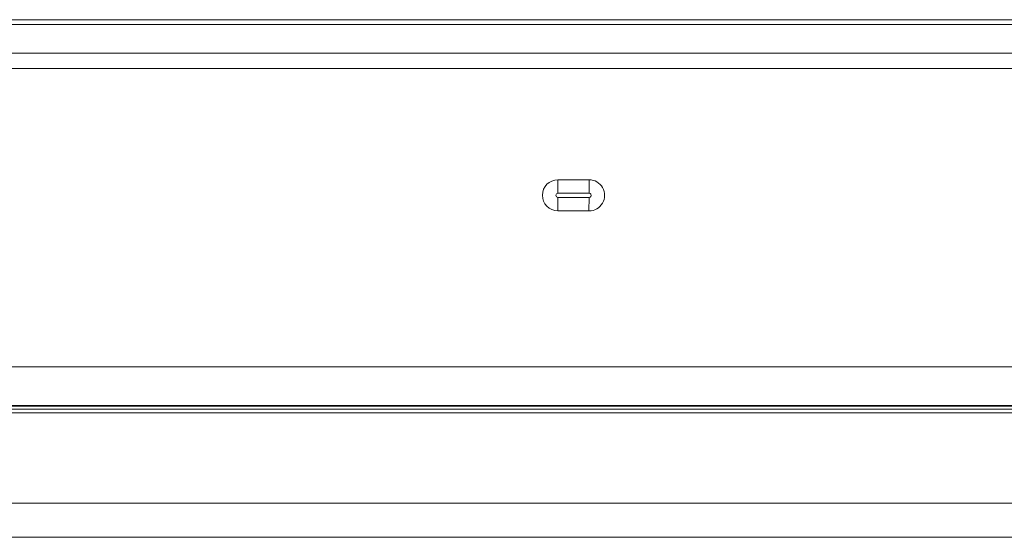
# Model space of a CAD drawing. Header units: millimetres. Extents: x 3925 to 5043, y -86 to 778.
# Tile 46 of 256: x 4270.48 to 4286.31, y -19.54 to -11.21. Entities that reach past the tile are written whole.
import ezdxf

# ---------------------------------------------------------------- set-up
doc = ezdxf.new("R2010")
doc.units = ezdxf.units.MM
doc.header["$LTSCALE"] = 46.255
for name, color, linetype in [('H30K-IO-LABEDXF_CONTINUOUS_LINE', 7, 'CONTINUOUS'), ('H30K-REAR-CODXF_CONTINUOUS_LINE', 7, 'CONTINUOUS'), ('H30K-TOP-COVDXF_CONTINUOUS_LINE', 7, 'CONTINUOUS'), ('LABEL-IO-H30DXF_CONTINUOUS_LINE', 7, 'CONTINUOUS')]:
    doc.layers.add(name, color=color, linetype=linetype)

msp = doc.modelspace()

# ---------------------------------------------------------------- linework, layer by layer
at = {"layer": 'H30K-IO-LABEDXF_CONTINUOUS_LINE', "color": 7, "linetype": 'Continuous', "lineweight": 0}
msp.add_line((4263.4288, -11.2114), (4370.3388, -11.2114), dxfattribs=at)
at = {"layer": 'H30K-REAR-CODXF_CONTINUOUS_LINE', "color": 7, "linetype": 'Continuous', "lineweight": 0}
for p, q in [((4263.4288, -11.2864), (4370.3388, -11.2864)), ((4370.3388, -11.7506), (4263.4288, -11.7506)), ((4370.3388, -11.9987), (4263.4288, -11.9987)), ((4279.1338, -14.0029), (4279.1338, -13.7864)), ((4279.1338, -13.7864), (4279.6344, -13.7864)), ((4279.6335, -14.0699), (4279.133, -14.0699)), ((4279.1338, -14.0029), (4279.6342, -14.0029)), ((4279.6335, -14.0699), (4279.6332, -14.2864)), ((4279.6332, -14.2864), (4279.1324, -14.2864)), ((4262.3727, -16.7962), (4371.2588, -16.7962)), ((4261.6131, -17.4165), (4371.2588, -17.4166))]:
    msp.add_line(p, q, dxfattribs=at)
for points in [[(4279.6342, -14.0029), (4279.6347, -13.9174), (4279.6348, -13.8422), (4279.6344, -13.7864)], [(4279.133, -14.0699), (4279.1103, -14.0602), (4279.1004, -14.0362), (4279.1108, -14.0121), (4279.1338, -14.0029)], [(4279.133, -14.0699), (4279.1317, -14.1554), (4279.1315, -14.2306), (4279.1324, -14.2864)]]:
    msp.add_lwpolyline(points, dxfattribs=at)
for centre, radius, start, end in [((4279.1338, -14.0364), 0.25, 89.99992, 269.66259), ((4279.6338, -14.0364), 0.25, 269.86122, 89.86172), ((4279.6338, -14.0364), 0.0335, 269.41429, 89.41479)]:
    msp.add_arc(centre, radius, start, end, dxfattribs=at)
at = {"layer": 'H30K-TOP-COVDXF_CONTINUOUS_LINE', "color": 7, "linetype": 'Continuous', "lineweight": 0}
for p, q in [((4250.0088, -17.5364), (4383.7588, -17.5364)), ((4381.8243, -17.4761), (4250.7297, -17.476)), ((4381.9887, -17.4264), (4251.8629, -17.4264)), ((4383.5807, -18.9876), (4250.187, -18.9876)), ((4382.9603, -19.5364), (4250.8074, -19.5364))]:
    msp.add_line(p, q, dxfattribs=at)
at = {"layer": 'LABEL-IO-H30DXF_CONTINUOUS_LINE', "color": 7, "linetype": 'Continuous', "lineweight": 0}
msp.add_line((4263.4288, -11.2114), (4370.3388, -11.2114), dxfattribs=at)

doc.saveas('drawing.dxf')
